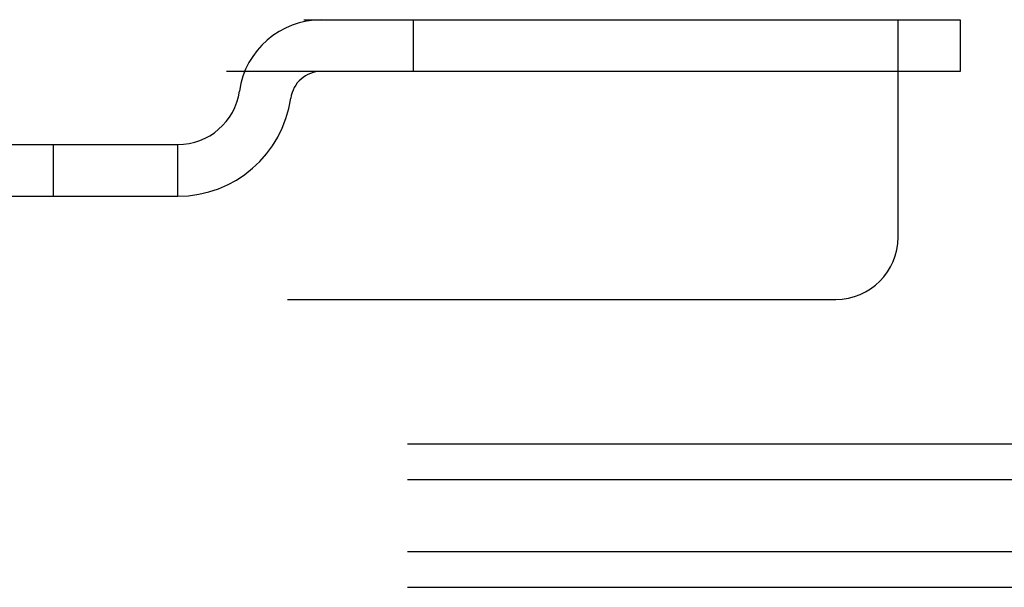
# Model space of a CAD drawing. Header units: inches. Extents: x 0 to 268, y 0 to 174.
# Tile 41 of 125: x 50.81 to 52.79, y 129.96 to 131.1. Entities that reach past the tile are written whole.
import ezdxf

# ---------------------------------------------------------------- set-up
doc = ezdxf.new("R2010")
doc.units = ezdxf.units.IN
doc.header["$LTSCALE"] = 14.754949
doc.header["$MEASUREMENT"] = 0
doc.linetypes.add('HIDDEN', pattern=[0.2, 0.1, -0.1])
doc.layers.add('DEFAULT_2', color=8, linetype='HIDDEN')

msp = doc.modelspace()

# ---------------------------------------------------------------- linework, layer by layer
at = {"layer": 'DEFAULT_2', "color": 8, "linetype": 'HIDDEN'}
for p, q in [((48.4353, 131.0986), (52.7058, 131.0986)), ((51.6058, 131.0986), (51.6058, 130.9946)), ((52.5808, 130.6611), (52.5808, 131.0986)), ((52.7058, 131.0986), (52.7058, 130.9946)), ((52.7058, 130.9946), (48.4353, 130.9946)), ((50.6499, 130.8476), (51.1329, 130.8476)), ((50.8829, 130.7436), (50.8829, 130.8476)), ((51.1329, 130.7436), (51.1329, 130.8476)), ((50.6499, 130.7436), (51.1329, 130.7436)), ((48.4023, 130.5361), (52.4558, 130.5361)), ((48.6433, 130.2458), (125.3933, 130.2458)), ((48.6433, 130.1736), (125.3933, 130.1736)), ((48.6433, 130.0293), (125.3933, 130.0293)), ((48.6433, 129.9571), (125.3933, 129.9571))]:
    msp.add_line(p, q, dxfattribs=at)
for centre, radius, start, end in [((51.422, 130.9316), 0.167, 90, 171.9284), ((51.4216, 130.9321), 0.0625, 90, 172.0137), ((51.1329, 130.9726), 0.125, 270, 351.9284), ((51.1329, 130.9726), 0.229, 270, 352.0137), ((52.4558, 130.6611), 0.125, 270, 360)]:
    msp.add_arc(centre, radius, start, end, dxfattribs=at)

doc.saveas('drawing.dxf')
